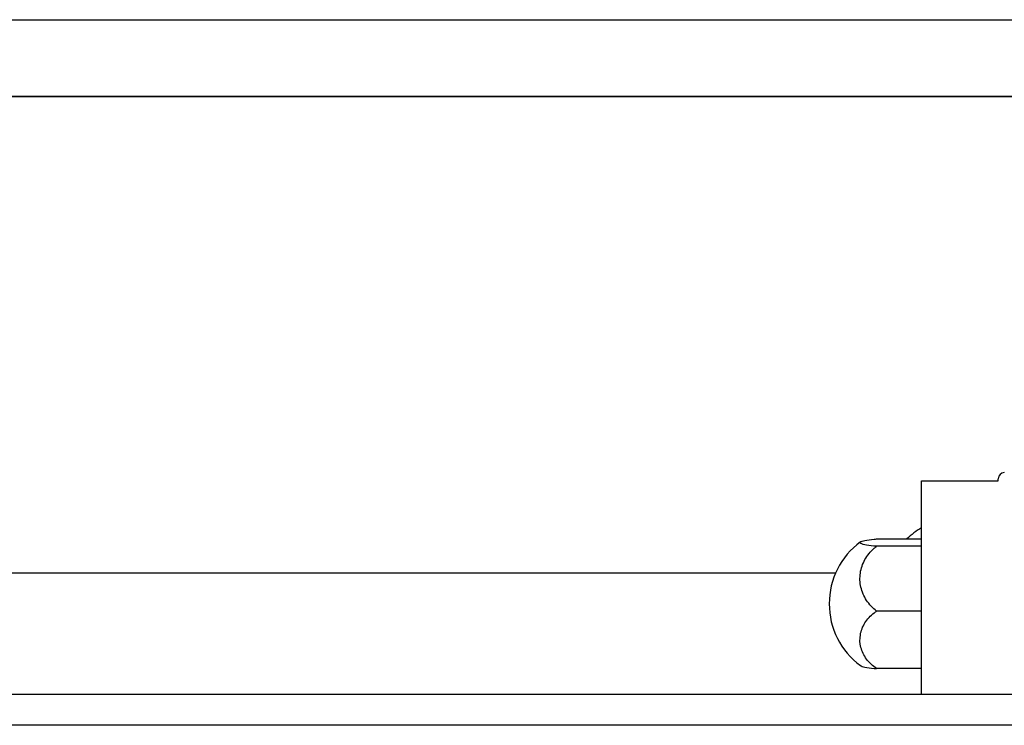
# Model space of a CAD drawing. Header units: millimetres. Extents: x -257 to 3135, y -1556 to 860.
# Tile 120 of 256: x 4 to 36, y -980 to -957. Entities that reach past the tile are written whole.
import ezdxf
from ezdxf.lldxf.tags import DXFTag

# ---------------------------------------------------------------- set-up
doc = ezdxf.new("R2010")
doc.units = ezdxf.units.MM
doc.layers.get('0').update_dxf_attribs({"linetype": 'CONTINUOUS'})
tags = doc.linetypes.add('DASHED', pattern=[25.72, 12.86, -12.86]).pattern_tags.tags
tags[6:7] = [DXFTag(74, 4), DXFTag(75, 0), DXFTag(340, '0'), DXFTag(46, 0.0), DXFTag(50, 0.0), DXFTag(44, 0.0), DXFTag(45, 0.0)]
tags[4:5] = [DXFTag(74, 4), DXFTag(75, 0), DXFTag(340, '0'), DXFTag(46, 0.0), DXFTag(50, 0.0), DXFTag(44, 0.0), DXFTag(45, 0.0)]

msp = doc.modelspace()

# ---------------------------------------------------------------- linework, layer by layer
at = {"linetype": 'Continuous'}
for p, q in [((-45.417, -956.855), (44.634, -956.855)), ((44.634, -959.355), (-45.417, -959.355)), ((-45.417, -959.357), (44.634, -959.357)), ((33.134, -971.855), (35.634, -971.855)), ((33.134, -974.055), (33.134, -971.855)), ((35.634, -971.855), (35.634, -971.785)), ((31.677, -973.746), (33.134, -973.746)), ((33.134, -973.984), (31.677, -973.984)), ((33.134, -977.355), (33.134, -974.055)), ((30.343, -974.855), (-19.917, -974.855)), ((33.134, -976.092), (31.677, -976.092)), ((33.134, -978.807), (33.134, -977.355)), ((33.134, -977.962), (31.677, -977.962)), ((72.695, -978.807), (-31.417, -978.807)), ((72.439, -979.807), (-31.417, -979.807))]:
    msp.add_line(p, q, dxfattribs=at)
at = {"linetype": 'DASHED'}
for p, q in [((33.134, -971.855), (33.134, -971.855)), ((35.634, -971.855), (35.634, -971.855))]:
    msp.add_line(p, q, dxfattribs=at)
at = {"linetype": 'Continuous'}
for centre, radius, start, end in [((35.834, -971.785), 0.2, 91.5, 180), ((34.624, -975.812), 2.85, 121.5132, 133.5232), ((32.634, -975.854), 2.5, 126.4021, 180), ((32.634, -975.854), 2.5, 180, 233.5675)]:
    msp.add_arc(centre, radius, start, end, dxfattribs=at)
for points, knots in [([(31.677, -973.984), (31.548, -973.973), (31.435, -973.959), (31.262, -973.93), (31.199, -973.913), (31.131, -973.879), (31.125, -973.861), (31.17, -973.827), (31.221, -973.81), (31.374, -973.779), (31.477, -973.765), (31.624, -973.751), (31.65, -973.748), (31.677, -973.746)], [0, 0, 0, 0, 0.192078, 0.192078, 0.384156, 0.384156, 0.576234, 0.576234, 0.768312, 0.768312, 0.960389, 0.960389, 1, 1, 1, 1]), ([(31.677, -976.092), (31.548, -975.994), (31.435, -975.874), (31.262, -975.612), (31.199, -975.465), (31.131, -975.165), (31.125, -975.007), (31.17, -974.703), (31.221, -974.553), (31.374, -974.28), (31.477, -974.153), (31.624, -974.025), (31.65, -974.004), (31.677, -973.984)], [0, 0, 0, 0, 0.192078, 0.192078, 0.384156, 0.384156, 0.576234, 0.576234, 0.768312, 0.768312, 0.960389, 0.960389, 1, 1, 1, 1]), ([(31.677, -977.962), (31.548, -977.876), (31.435, -977.77), (31.262, -977.536), (31.199, -977.406), (31.131, -977.14), (31.125, -977), (31.17, -976.731), (31.221, -976.597), (31.374, -976.355), (31.477, -976.242), (31.624, -976.129), (31.65, -976.11), (31.677, -976.092)], [0, 0, 0, 0, 0.192078, 0.192078, 0.384156, 0.384156, 0.576234, 0.576234, 0.768312, 0.768312, 0.960389, 0.960389, 1, 1, 1, 1]), ([(31.149, -977.865), (31.172, -977.882), (31.223, -977.899), (31.374, -977.929), (31.477, -977.943), (31.624, -977.958), (31.65, -977.96), (31.677, -977.962)], [0, 0, 0, 0, 0.448024, 0.448024, 0.905631, 0.905631, 1, 1, 1, 1])]:
    msp.add_open_spline(points, degree=3, knots=knots, dxfattribs=at)

doc.saveas('drawing.dxf')
